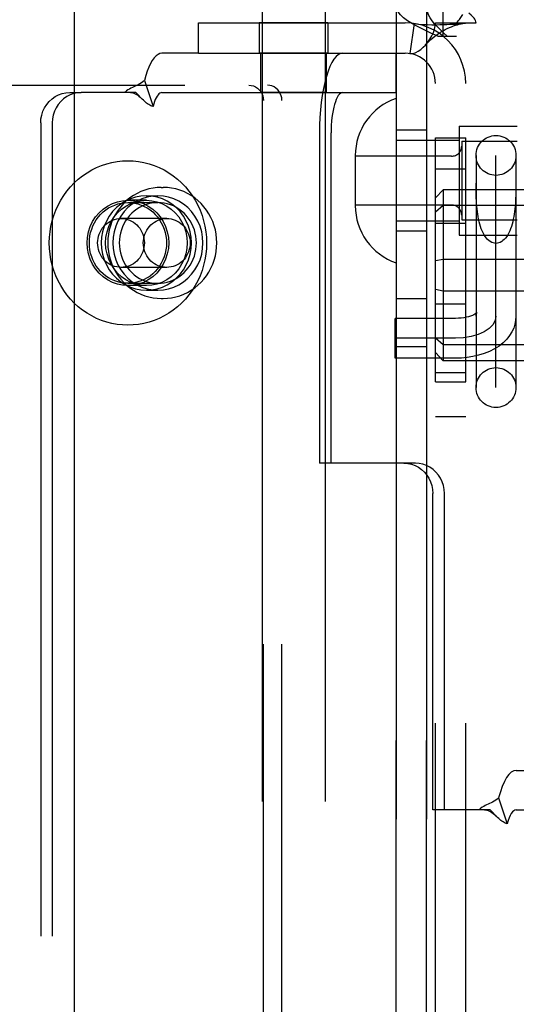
# Model space of a CAD drawing. Header units: inches. Extents: x 0 to 293, y 0 to 190.
# Tile 12 of 28: x 89 to 90, y 99 to 101. Entities that reach past the tile are written whole.
import ezdxf

# ---------------------------------------------------------------- set-up
doc = ezdxf.new("R2010")
doc.units = ezdxf.units.IN
doc.header["$LTSCALE"] = 16.12069
doc.header["$MEASUREMENT"] = 0
doc.linetypes.add('HIDDEN', pattern=[0.2, 0.1, -0.1])
doc.layers.get('0').update_dxf_attribs({"linetype": 'CONTINUOUS'})
for name, color, linetype in [('02___PRT_ALL_AXES', 7, 'CONTINUOUS'), ('03___PRT_ALL_CURVES', 7, 'CONTINUOUS'), ('DEFAULT_2', 8, 'HIDDEN')]:
    doc.layers.add(name, color=color, linetype=linetype)

msp = doc.modelspace()

# ---------------------------------------------------------------- linework, layer by layer
at = {"color": 3, "linetype": 'Continuous'}
msp.add_line((89.1017, 136.6815), (89.1017, 62.3895), dxfattribs=at)
at = {"layer": '02___PRT_ALL_AXES', "color": 8, "linetype": 'HIDDEN'}
for p, q in [((89.4745, 100.9796), (89.4745, 97.5105)), ((89.5995, 100.9796), (89.5995, 97.5105)), ((89.7402, 97.8765), (89.7402, 100.9445)), ((89.8002, 97.8765), (89.8002, 100.9445)), ((89.469, 100.9105), (89.469, 100.8505)), ((89.605, 100.9105), (89.469, 100.9105)), ((89.605, 100.9105), (89.605, 100.8505)), ((89.605, 100.8505), (89.469, 100.8505)), ((89.472, 100.7725), (89.472, 100.8505)), ((89.602, 100.7725), (89.602, 100.8505)), ((89.602, 100.7725), (89.472, 100.7725)), ((89.8652, 100.706), (89.8652, 100.49)), ((89.8652, 100.706), (89.9802, 100.706)), ((89.8002, 100.698), (89.7402, 100.698)), ((89.8182, 100.1995), (89.8182, 100.6825)), ((89.8182, 100.6825), (89.8782, 100.6825)), ((89.8782, 100.1995), (89.8782, 100.6825)), ((89.8182, 100.6215), (89.8782, 100.6215)), ((89.245, 100.568), (89.2678, 100.568)), ((89.2747, 100.5845), (89.2785, 100.5845)), ((89.245, 100.559), (89.2085, 100.559)), ((89.8182, 100.5135), (89.8782, 100.5135)), ((89.8002, 100.498), (89.7402, 100.498)), ((89.8652, 100.49), (89.9802, 100.49)), ((89.245, 100.39), (89.2085, 100.39)), ((89.245, 100.381), (89.2678, 100.381)), ((89.2747, 100.3645), (89.2785, 100.3645)), ((89.7402, 100.3645), (89.8002, 100.3645)), ((89.8182, 100.3535), (89.8782, 100.3535)), ((89.7402, 100.2695), (89.8002, 100.2695)), ((89.8182, 100.2175), (89.8782, 100.2175)), ((89.8182, 100.1995), (89.8782, 100.1995)), ((89.8182, 100.1305), (89.8782, 100.1305))]:
    msp.add_line(p, q, dxfattribs=at)
for points in [[(89.245, 100.568), (89.2342, 100.5673), (89.2236, 100.5653), (89.2133, 100.5619), (89.2035, 100.5573), (89.1942, 100.5514), (89.1857, 100.5445), (89.1781, 100.5365), (89.1715, 100.5276), (89.1659, 100.5179), (89.1614, 100.5076), (89.1582, 100.4968), (89.1563, 100.4857), (89.1556, 100.4745), (89.1563, 100.4632), (89.1582, 100.4521), (89.1614, 100.4413), (89.1659, 100.431), (89.1715, 100.4214), (89.1781, 100.4125), (89.1857, 100.4045), (89.1942, 100.3975), (89.2035, 100.3917), (89.2133, 100.3871), (89.2236, 100.3837), (89.2342, 100.3817), (89.245, 100.381)], [(89.2678, 100.568), (89.257, 100.5673), (89.2464, 100.5653), (89.2361, 100.5619), (89.2263, 100.5573), (89.2171, 100.5514), (89.2086, 100.5445), (89.2009, 100.5365), (89.1943, 100.5276), (89.1887, 100.5179), (89.1842, 100.5076), (89.181, 100.4968), (89.1791, 100.4857), (89.1784, 100.4745), (89.1791, 100.4632), (89.181, 100.4521), (89.1842, 100.4413), (89.1887, 100.431), (89.1943, 100.4214), (89.2009, 100.4125), (89.2086, 100.4045), (89.2171, 100.3975), (89.2263, 100.3917), (89.2361, 100.3871), (89.2464, 100.3837), (89.257, 100.3817), (89.2678, 100.381)], [(89.245, 100.381), (89.2559, 100.3817), (89.2664, 100.3837), (89.2767, 100.3871), (89.2866, 100.3917), (89.2958, 100.3975), (89.3043, 100.4045), (89.312, 100.4125), (89.3186, 100.4214), (89.3242, 100.431), (89.3286, 100.4413), (89.3318, 100.4521), (89.3338, 100.4632), (89.3344, 100.4745), (89.3338, 100.4857), (89.3318, 100.4968), (89.3286, 100.5076), (89.3242, 100.5179), (89.3186, 100.5276), (89.312, 100.5365), (89.3043, 100.5445), (89.2958, 100.5514), (89.2866, 100.5573), (89.2767, 100.5619), (89.2664, 100.5653), (89.2559, 100.5673), (89.245, 100.568)], [(89.2678, 100.381), (89.2787, 100.3817), (89.2892, 100.3837), (89.2995, 100.3871), (89.3094, 100.3917), (89.3186, 100.3975), (89.3271, 100.4045), (89.3348, 100.4125), (89.3414, 100.4214), (89.347, 100.431), (89.3514, 100.4413), (89.3547, 100.4521), (89.3566, 100.4632), (89.3573, 100.4745), (89.3566, 100.4857), (89.3547, 100.4968), (89.3514, 100.5076), (89.347, 100.5179), (89.3414, 100.5276), (89.3348, 100.5365), (89.3271, 100.5445), (89.3186, 100.5514), (89.3094, 100.5573), (89.2995, 100.5619), (89.2892, 100.5653), (89.2787, 100.5673), (89.2678, 100.568)], [(89.2085, 100.39), (89.1979, 100.3907), (89.1876, 100.3929), (89.1776, 100.3964), (89.1681, 100.4013), (89.1593, 100.4074), (89.1514, 100.4147), (89.1444, 100.423), (89.1385, 100.4322), (89.1338, 100.4421), (89.1304, 100.4526), (89.1284, 100.4634), (89.1277, 100.4745), (89.1284, 100.4855), (89.1304, 100.4963), (89.1338, 100.5068), (89.1385, 100.5167), (89.1444, 100.5259), (89.1514, 100.5342), (89.1593, 100.5415), (89.1681, 100.5476), (89.1776, 100.5525), (89.1876, 100.5561), (89.1979, 100.5582), (89.2085, 100.559)], [(89.245, 100.39), (89.2344, 100.3907), (89.2241, 100.3929), (89.2141, 100.3964), (89.2046, 100.4013), (89.1959, 100.4074), (89.1879, 100.4147), (89.1809, 100.423), (89.1751, 100.4322), (89.1704, 100.4421), (89.167, 100.4526), (89.1649, 100.4634), (89.1642, 100.4745), (89.1649, 100.4855), (89.167, 100.4963), (89.1704, 100.5068), (89.1751, 100.5167), (89.1809, 100.5259), (89.1879, 100.5342), (89.1959, 100.5415), (89.2046, 100.5476), (89.2141, 100.5525), (89.2241, 100.5561), (89.2344, 100.5582), (89.245, 100.559)], [(89.2678, 100.5545), (89.2615, 100.5542), (89.2553, 100.5534), (89.2491, 100.552), (89.243, 100.5501), (89.2371, 100.5477), (89.2314, 100.5448), (89.226, 100.5414), (89.2209, 100.5376), (89.216, 100.5333), (89.2116, 100.5287), (89.2075, 100.5236), (89.2038, 100.5182), (89.2006, 100.5125), (89.1978, 100.5066), (89.1955, 100.5004), (89.1937, 100.4941), (89.1924, 100.4876), (89.1916, 100.4811), (89.1913, 100.4745)], [(89.2085, 100.559), (89.2191, 100.5582), (89.2294, 100.5561), (89.2394, 100.5525), (89.2489, 100.5476), (89.2577, 100.5415), (89.2656, 100.5342), (89.2726, 100.5259), (89.2785, 100.5167), (89.2831, 100.5068), (89.2865, 100.4963), (89.2886, 100.4855), (89.2893, 100.4745), (89.2886, 100.4634), (89.2865, 100.4526), (89.2831, 100.4421), (89.2785, 100.4322), (89.2726, 100.423), (89.2656, 100.4147), (89.2577, 100.4074), (89.2489, 100.4013), (89.2394, 100.3964), (89.2294, 100.3929), (89.2191, 100.3907), (89.2085, 100.39)], [(89.245, 100.559), (89.2557, 100.5582), (89.266, 100.5561), (89.276, 100.5525), (89.2854, 100.5476), (89.2942, 100.5415), (89.3022, 100.5342), (89.3091, 100.5259), (89.315, 100.5167), (89.3197, 100.5068), (89.3231, 100.4963), (89.3251, 100.4855), (89.3258, 100.4745), (89.3251, 100.4634), (89.3231, 100.4526), (89.3197, 100.4421), (89.315, 100.4322), (89.3091, 100.423), (89.3022, 100.4147), (89.2942, 100.4074), (89.2854, 100.4013), (89.276, 100.3964), (89.266, 100.3929), (89.2557, 100.3907), (89.245, 100.39)], [(89.3443, 100.4745), (89.3441, 100.4811), (89.3433, 100.4876), (89.342, 100.4941), (89.3402, 100.5004), (89.3379, 100.5066), (89.3351, 100.5125), (89.3319, 100.5182), (89.3282, 100.5236), (89.3241, 100.5287), (89.3197, 100.5333), (89.3148, 100.5376), (89.3097, 100.5414), (89.3043, 100.5448), (89.2986, 100.5477), (89.2927, 100.5501), (89.2866, 100.552), (89.2804, 100.5534), (89.2742, 100.5542), (89.2678, 100.5545)], [(89.1913, 100.4745), (89.1916, 100.4678), (89.1924, 100.4613), (89.1937, 100.4548), (89.1955, 100.4485), (89.1978, 100.4423), (89.2006, 100.4364), (89.2038, 100.4307), (89.2075, 100.4253), (89.2116, 100.4203), (89.216, 100.4156), (89.2209, 100.4113), (89.226, 100.4075), (89.2314, 100.4041), (89.2371, 100.4012), (89.243, 100.3988), (89.2491, 100.3969), (89.2553, 100.3956), (89.2615, 100.3947), (89.2678, 100.3945)], [(89.2678, 100.3945), (89.2742, 100.3947), (89.2804, 100.3956), (89.2866, 100.3969), (89.2927, 100.3988), (89.2986, 100.4012), (89.3043, 100.4041), (89.3097, 100.4075), (89.3148, 100.4113), (89.3197, 100.4156), (89.3241, 100.4203), (89.3282, 100.4253), (89.3319, 100.4307), (89.3351, 100.4364), (89.3379, 100.4423), (89.3402, 100.4485), (89.342, 100.4548), (89.3433, 100.4613), (89.3441, 100.4678), (89.3443, 100.4745)]]:
    msp.add_lwpolyline(points, dxfattribs=at)
at = {"layer": '03___PRT_ALL_CURVES', "color": 8, "linetype": 'HIDDEN'}
for p, q in [((89.9382, 100.1882), (89.9382, 100.6476)), ((89.8582, 100.2855), (89.7382, 100.2855))]:
    msp.add_line(p, q, dxfattribs=at)
msp.add_lwpolyline([(89.9382, 100.3291), (89.9367, 100.3206), (89.9322, 100.3125), (89.9248, 100.305), (89.9148, 100.2983), (89.9027, 100.2928), (89.889, 100.2888), (89.874, 100.2863), (89.8582, 100.2855)], dxfattribs=at)
at = {"layer": 'DEFAULT_2', "color": 8, "linetype": 'HIDDEN'}
for p, q in [((89.8337, 100.8845), (89.8337, 101.0045)), ((89.7402, 100.9445), (89.7402, 97.8765)), ((89.8002, 100.9445), (89.8002, 97.8765)), ((89.3482, 100.8505), (89.3482, 100.9105)), ((89.3482, 100.9105), (89.7582, 100.9105)), ((89.776, 100.9091), (89.7671, 100.8498)), ((89.8182, 97.9105), (89.8182, 100.9105)), ((89.8182, 100.9105), (89.8599, 100.9105)), ((89.8599, 100.9105), (89.8991, 100.9105)), ((89.8782, 97.9105), (89.8782, 100.9105)), ((89.8231, 100.8845), (89.8602, 100.8845)), ((89.3482, 100.8505), (89.2759, 100.8505)), ((89.3482, 100.8505), (89.7582, 100.8505)), ((89.74, 100.7725), (89.74, 100.8505)), ((87.7091, 100.787), (89.4851, 100.787)), ((89.2411, 100.7962), (89.2583, 100.745)), ((89.093, 100.7725), (89.1158, 100.7725)), ((89.2241, 100.7725), (89.1158, 100.7725)), ((89.2347, 100.7615), (89.2281, 100.7685)), ((89.2352, 100.761), (89.2347, 100.7615)), ((89.2759, 100.7725), (89.74, 100.7725)), ((89.4772, 98.067), (89.4772, 100.757)), ((89.5138, 98.067), (89.5138, 100.757)), ((89.0356, 100.7125), (89.0356, 98.1125)), ((89.0584, 100.7125), (89.0584, 98.1125)), ((89.5884, 100.6925), (89.5884, 100.038)), ((89.6112, 100.038), (89.6112, 100.6925)), ((89.7402, 100.678), (89.8652, 100.678)), ((89.8702, 100.676), (89.8702, 100.52)), ((89.8702, 100.676), (89.9802, 100.676)), ((89.6592, 100.6475), (89.6592, 100.5485)), ((89.8502, 100.6465), (89.6592, 100.6465)), ((89.8987, 100.6479), (89.8987, 100.1879)), ((89.9777, 100.6479), (89.9777, 100.1879)), ((89.8988, 100.5832), (89.8987, 100.5928)), ((89.8332, 100.58), (89.8182, 100.5637)), ((89.8332, 100.58), (89.8332, 100.2409)), ((93.3032, 100.58), (89.8332, 100.58)), ((89.2085, 100.5545), (89.2678, 100.5545)), ((89.8502, 100.5495), (89.6592, 100.5495)), ((89.8332, 100.5487), (89.8182, 100.5354)), ((93.3032, 100.5487), (89.8332, 100.5487)), ((89.2854, 100.523), (89.1948, 100.523)), ((89.7402, 100.518), (89.8652, 100.518)), ((89.8702, 100.52), (89.9802, 100.52)), ((89.8332, 100.4418), (89.8182, 100.4388)), ((93.3032, 100.4418), (89.8332, 100.4418)), ((89.2854, 100.426), (89.1948, 100.426)), ((89.2085, 100.3945), (89.2678, 100.3945)), ((89.8332, 100.3791), (89.8182, 100.3821)), ((93.3032, 100.3791), (89.8332, 100.3791)), ((89.7382, 100.246), (89.7382, 100.325)), ((89.8582, 100.325), (89.7382, 100.325)), ((89.8332, 100.2723), (89.8182, 100.2855)), ((89.8332, 100.2409), (89.8182, 100.2572)), ((93.3032, 100.2723), (89.8332, 100.2723)), ((89.8582, 100.246), (89.7382, 100.246)), ((93.3032, 100.2409), (89.8332, 100.2409)), ((89.6112, 100.038), (89.5884, 100.038)), ((89.7785, 100.038), (89.6112, 100.038)), ((89.8131, 99.351), (89.8131, 99.978)), ((89.8359, 99.351), (89.8359, 99.978)), ((89.9783, 99.429), (90.3441, 99.429)), ((89.9435, 99.3747), (89.9607, 99.3235)), ((89.8359, 99.351), (89.8131, 99.351)), ((89.9265, 99.351), (89.8359, 99.351)), ((89.9371, 99.34), (89.9305, 99.347)), ((89.9376, 99.3395), (89.9371, 99.34)), ((89.9783, 99.351), (90.3441, 99.351))]:
    msp.add_line(p, q, dxfattribs=at)
for points in [[(89.8231, 100.8845), (89.8091, 100.8905), (89.7959, 100.8965), (89.7837, 100.9025), (89.7727, 100.9085), (89.7631, 100.9145), (89.7551, 100.9205), (89.7486, 100.9265), (89.744, 100.9325), (89.7412, 100.9385), (89.7402, 100.9445)], [(89.8417, 100.8845), (89.8347, 100.8905), (89.8281, 100.8965), (89.822, 100.9025), (89.8165, 100.9085), (89.8117, 100.9145), (89.8076, 100.9205), (89.8044, 100.9265), (89.8021, 100.9325), (89.8007, 100.9385), (89.8002, 100.9445)], [(89.8599, 100.9105), (89.8621, 100.9129), (89.864, 100.9151), (89.8656, 100.9173), (89.8671, 100.9193), (89.8684, 100.9213), (89.8697, 100.9233), (89.8722, 100.9274)], [(89.8991, 100.9105), (89.8985, 100.9128), (89.8976, 100.9152), (89.8963, 100.9176), (89.8947, 100.9199), (89.893, 100.922), (89.8911, 100.924), (89.8891, 100.9259), (89.8846, 100.9299)], [(89.776, 100.9091), (89.7845, 100.9081), (89.7934, 100.9075), (89.8025, 100.9071), (89.8112, 100.907), (89.8195, 100.907), (89.8271, 100.9071), (89.8341, 100.9072), (89.8406, 100.9075), (89.8468, 100.9077), (89.8525, 100.908), (89.858, 100.9083), (89.863, 100.9087), (89.8675, 100.909), (89.8712, 100.9094), (89.8742, 100.9097), (89.8758, 100.9099)], [(89.7982, 100.8665), (89.7987, 100.8671), (89.8031, 100.8726), (89.8072, 100.8786), (89.8108, 100.885), (89.814, 100.8917), (89.8163, 100.8984), (89.8177, 100.9046), (89.8182, 100.9105)], [(89.7982, 100.8665), (89.8009, 100.8696), (89.8049, 100.8736), (89.8089, 100.8774), (89.8129, 100.8809), (89.817, 100.8841), (89.821, 100.8872), (89.8251, 100.89), (89.8293, 100.8926), (89.8334, 100.8951), (89.8376, 100.8973), (89.8417, 100.8994), (89.8459, 100.9012), (89.85, 100.9029), (89.854, 100.9044), (89.8579, 100.9057), (89.8617, 100.9069), (89.8654, 100.9079), (89.8689, 100.9087), (89.8723, 100.9093), (89.8753, 100.9098), (89.8764, 100.91)], [(89.8764, 100.91), (89.8778, 100.9103), (89.8782, 100.9105)], [(89.7671, 100.8498), (89.7706, 100.8496), (89.7746, 100.8502), (89.7792, 100.8518), (89.7841, 100.8544), (89.7891, 100.8579), (89.7941, 100.8622), (89.7982, 100.8665)], [(89.2759, 100.8505), (89.272, 100.8499), (89.2681, 100.8482), (89.2642, 100.8453), (89.2604, 100.8413), (89.2568, 100.8363), (89.2533, 100.8302), (89.2499, 100.823), (89.2468, 100.815), (89.2438, 100.8061), (89.2411, 100.7962)], [(89.6345, 100.8505), (89.63, 100.8497), (89.6255, 100.8474), (89.6211, 100.8437), (89.6169, 100.8384), (89.6128, 100.8318), (89.6089, 100.8238), (89.6052, 100.8146), (89.6019, 100.8042), (89.5988, 100.7927), (89.5961, 100.7803), (89.5938, 100.7669), (89.5919, 100.7529), (89.5903, 100.7383), (89.5892, 100.7233), (89.5886, 100.708), (89.5884, 100.6925)], [(89.2411, 100.7962), (89.2382, 100.7938), (89.2352, 100.7917), (89.2321, 100.7897), (89.229, 100.788), (89.226, 100.7865), (89.2231, 100.7851), (89.2202, 100.7837), (89.2173, 100.7824), (89.2144, 100.7809), (89.2115, 100.7794), (89.2086, 100.7777), (89.2059, 100.7759), (89.2035, 100.7742), (89.2013, 100.7725)], [(89.4485, 100.787), (89.4531, 100.7866), (89.4574, 100.7855), (89.4615, 100.7837), (89.4654, 100.7812), (89.4688, 100.7782), (89.4717, 100.7746), (89.4741, 100.7706), (89.4758, 100.7662), (89.4768, 100.7617), (89.4772, 100.757)], [(89.5138, 100.757), (89.5134, 100.7617), (89.5124, 100.7662), (89.5106, 100.7706), (89.5083, 100.7746), (89.5054, 100.7782), (89.5019, 100.7812), (89.4981, 100.7837), (89.4939, 100.7855), (89.4896, 100.7866), (89.4851, 100.787)], [(89.0356, 100.7125), (89.0361, 100.7204), (89.0376, 100.728), (89.04, 100.7354), (89.0433, 100.7425), (89.0475, 100.749), (89.0524, 100.7549), (89.0581, 100.7601), (89.0643, 100.7644), (89.071, 100.7679), (89.0781, 100.7704), (89.0854, 100.7719), (89.093, 100.7725)], [(89.1158, 100.7725), (89.1082, 100.7719), (89.1009, 100.7704), (89.0938, 100.7679), (89.0871, 100.7644), (89.0809, 100.7601), (89.0752, 100.7549), (89.0703, 100.749), (89.0661, 100.7425), (89.0628, 100.7354), (89.0604, 100.728), (89.0589, 100.7204), (89.0584, 100.7125)], [(89.2133, 100.7725), (89.215, 100.7724), (89.2179, 100.772), (89.2205, 100.7712), (89.223, 100.7702), (89.2255, 100.7689), (89.2279, 100.7673), (89.2303, 100.7655), (89.2327, 100.7635), (89.2352, 100.761)], [(89.2281, 100.7685), (89.2261, 100.7706), (89.2241, 100.7725)], [(89.2759, 100.7725), (89.2739, 100.7722), (89.272, 100.7713), (89.27, 100.7699), (89.2681, 100.7678), (89.2662, 100.7653), (89.2645, 100.7622), (89.2628, 100.7586), (89.2612, 100.7545), (89.2597, 100.75), (89.2583, 100.745)], [(89.6345, 100.7725), (89.6322, 100.7721), (89.63, 100.7709), (89.6278, 100.769), (89.6256, 100.7664), (89.6235, 100.763), (89.6216, 100.759), (89.6197, 100.7543), (89.618, 100.749), (89.6165, 100.7432), (89.6151, 100.7369), (89.6139, 100.7302), (89.6129, 100.7231), (89.6122, 100.7157), (89.6116, 100.7081), (89.6113, 100.7003), (89.6112, 100.6925)], [(89.2583, 100.745), (89.2562, 100.7456), (89.2541, 100.7464), (89.252, 100.7473), (89.2498, 100.7485), (89.2476, 100.75), (89.2454, 100.7516), (89.2433, 100.7533), (89.2412, 100.7551), (89.2391, 100.7571), (89.2369, 100.7593), (89.2352, 100.761)], [(89.0526, 100.4745), (89.053, 100.4856), (89.0541, 100.4967), (89.0559, 100.5076), (89.0584, 100.5184), (89.0616, 100.5291), (89.0655, 100.5394), (89.0701, 100.5495), (89.0753, 100.5592), (89.0811, 100.5685), (89.0876, 100.5773), (89.0946, 100.5857), (89.1021, 100.5936), (89.1101, 100.6009), (89.1186, 100.6076), (89.1275, 100.6137), (89.1368, 100.6192), (89.1464, 100.624), (89.1563, 100.6281), (89.1664, 100.6314), (89.1768, 100.6341), (89.1873, 100.636), (89.1979, 100.6371), (89.2085, 100.6375), (89.2191, 100.6371), (89.2297, 100.636), (89.2402, 100.6341), (89.2505, 100.6314), (89.2607, 100.6281), (89.2706, 100.624), (89.2802, 100.6192), (89.2895, 100.6137), (89.2984, 100.6076), (89.3069, 100.6009), (89.3149, 100.5936), (89.3224, 100.5857), (89.3294, 100.5773), (89.3358, 100.5685), (89.3417, 100.5592), (89.3469, 100.5495), (89.3515, 100.5394), (89.3554, 100.5291), (89.3586, 100.5184), (89.3611, 100.5076), (89.3629, 100.4967), (89.364, 100.4856), (89.3644, 100.4745)], [(89.9777, 100.5928), (89.9776, 100.5832), (89.9776, 100.5783), (89.9775, 100.5733), (89.9774, 100.5683), (89.9772, 100.5631), (89.9769, 100.558), (89.9766, 100.5527), (89.9762, 100.5475), (89.9757, 100.5422), (89.9751, 100.537), (89.9744, 100.5318), (89.9736, 100.5267), (89.9726, 100.5216), (89.9715, 100.5166), (89.9703, 100.5118), (89.9688, 100.5071), (89.9673, 100.5027), (89.9655, 100.4984), (89.9637, 100.4944), (89.9616, 100.4907), (89.9594, 100.4872), (89.9571, 100.4841), (89.9547, 100.4814), (89.9521, 100.4791), (89.9495, 100.4771), (89.9467, 100.4756), (89.9439, 100.4745), (89.9411, 100.4738), (89.9382, 100.4736)], [(89.2747, 100.5845), (89.2664, 100.5841), (89.2582, 100.5831), (89.25, 100.5815), (89.242, 100.5791), (89.2342, 100.5762), (89.2267, 100.5726), (89.2194, 100.5684), (89.2125, 100.5636), (89.2059, 100.5583), (89.1998, 100.5524), (89.1941, 100.5461), (89.1889, 100.5393), (89.1842, 100.5321), (89.1801, 100.5246), (89.1766, 100.5167), (89.1737, 100.5086), (89.1714, 100.5002), (89.1698, 100.4917), (89.1688, 100.4831), (89.1685, 100.4745)], [(89.3847, 100.4745), (89.3844, 100.4831), (89.3834, 100.4918), (89.3818, 100.5003), (89.3795, 100.5086), (89.3766, 100.5167), (89.3731, 100.5246), (89.369, 100.5321), (89.3643, 100.5393), (89.3591, 100.5461), (89.3535, 100.5524), (89.3473, 100.5583), (89.3408, 100.5636), (89.3338, 100.5684), (89.3266, 100.5726), (89.319, 100.5762), (89.3112, 100.5791), (89.3032, 100.5815), (89.2951, 100.5831), (89.2868, 100.5841), (89.2785, 100.5845)], [(89.9382, 100.4736), (89.9353, 100.4738), (89.9325, 100.4745), (89.9297, 100.4756), (89.927, 100.4771), (89.9243, 100.4791), (89.9217, 100.4814), (89.9193, 100.4841), (89.917, 100.4872), (89.9148, 100.4907), (89.9128, 100.4944), (89.9109, 100.4984), (89.9091, 100.5027), (89.9076, 100.5071), (89.9062, 100.5118), (89.9049, 100.5166), (89.9038, 100.5216), (89.9028, 100.5267), (89.902, 100.5318), (89.9013, 100.537), (89.9007, 100.5422), (89.9002, 100.5475), (89.8998, 100.5527), (89.8995, 100.558), (89.8992, 100.5631), (89.8991, 100.5683), (89.8989, 100.5733), (89.8988, 100.5783), (89.8988, 100.5832)], [(89.132, 100.4745), (89.1323, 100.4815), (89.1331, 100.4884), (89.1346, 100.4952), (89.1366, 100.5018), (89.1392, 100.5083), (89.1422, 100.5145), (89.1458, 100.5204), (89.1499, 100.5259), (89.1544, 100.531), (89.1593, 100.5358), (89.1646, 100.54), (89.1702, 100.5438), (89.1762, 100.547), (89.1823, 100.5496), (89.1887, 100.5517), (89.1952, 100.5533), (89.2018, 100.5542), (89.2085, 100.5545)], [(89.2085, 100.5545), (89.2152, 100.5542), (89.2218, 100.5533), (89.2283, 100.5517), (89.2347, 100.5496), (89.2408, 100.547), (89.2467, 100.5438), (89.2524, 100.54), (89.2577, 100.5358), (89.2626, 100.531), (89.2671, 100.5259), (89.2712, 100.5204), (89.2747, 100.5145), (89.2778, 100.5083), (89.2804, 100.5018), (89.2824, 100.4952), (89.2838, 100.4884), (89.2847, 100.4815), (89.285, 100.4745)], [(89.1484, 100.4745), (89.1486, 100.479), (89.1492, 100.4834), (89.1501, 100.4877), (89.1515, 100.492), (89.1532, 100.4961), (89.1553, 100.5), (89.1577, 100.5037), (89.1605, 100.5071), (89.1635, 100.5103), (89.1668, 100.5132), (89.1703, 100.5157), (89.1741, 100.5179), (89.178, 100.5197), (89.1821, 100.5211), (89.1862, 100.5221), (89.1905, 100.5228), (89.1948, 100.523)], [(89.1948, 100.523), (89.199, 100.5228), (89.2033, 100.5221), (89.2074, 100.5211), (89.2115, 100.5197), (89.2154, 100.5179), (89.2192, 100.5157), (89.2227, 100.5132), (89.226, 100.5103), (89.229, 100.5071), (89.2318, 100.5037), (89.2342, 100.5), (89.2363, 100.4961), (89.238, 100.492), (89.2394, 100.4877), (89.2403, 100.4834), (89.2409, 100.479), (89.2411, 100.4745)], [(89.239, 100.4745), (89.2392, 100.479), (89.2398, 100.4834), (89.2408, 100.4877), (89.2421, 100.492), (89.2439, 100.4961), (89.246, 100.5), (89.2484, 100.5037), (89.2511, 100.5071), (89.2541, 100.5103), (89.2574, 100.5132), (89.261, 100.5157), (89.2647, 100.5179), (89.2686, 100.5197), (89.2727, 100.5211), (89.2769, 100.5221), (89.2811, 100.5228), (89.2854, 100.523)], [(89.2854, 100.523), (89.2897, 100.5228), (89.2939, 100.5221), (89.2981, 100.5211), (89.3021, 100.5197), (89.3061, 100.5179), (89.3098, 100.5157), (89.3133, 100.5132), (89.3166, 100.5103), (89.3197, 100.5071), (89.3224, 100.5037), (89.3248, 100.5), (89.3269, 100.4961), (89.3286, 100.492), (89.33, 100.4877), (89.331, 100.4834), (89.3316, 100.479), (89.3318, 100.4745)], [(89.3644, 100.4745), (89.364, 100.4633), (89.3629, 100.4523), (89.3611, 100.4413), (89.3586, 100.4305), (89.3554, 100.4199), (89.3515, 100.4095), (89.3469, 100.3995), (89.3417, 100.3898), (89.3358, 100.3805), (89.3294, 100.3716), (89.3224, 100.3632), (89.3149, 100.3553), (89.3069, 100.348), (89.2984, 100.3413), (89.2895, 100.3352), (89.2802, 100.3297), (89.2706, 100.325), (89.2607, 100.3209), (89.2505, 100.3175), (89.2402, 100.3149), (89.2297, 100.313), (89.2191, 100.3119), (89.2085, 100.3115), (89.1979, 100.3119), (89.1873, 100.313), (89.1768, 100.3149), (89.1664, 100.3175), (89.1563, 100.3209), (89.1464, 100.325), (89.1368, 100.3297), (89.1275, 100.3352), (89.1186, 100.3413), (89.1101, 100.348), (89.1021, 100.3553), (89.0946, 100.3632), (89.0876, 100.3716), (89.0811, 100.3805), (89.0753, 100.3898), (89.0701, 100.3995), (89.0655, 100.4095), (89.0616, 100.4199), (89.0584, 100.4305), (89.0559, 100.4413), (89.0541, 100.4523), (89.053, 100.4633), (89.0526, 100.4745)], [(89.2085, 100.3945), (89.2018, 100.3948), (89.1952, 100.3957), (89.1887, 100.3972), (89.1823, 100.3993), (89.1762, 100.402), (89.1702, 100.4052), (89.1646, 100.4089), (89.1593, 100.4132), (89.1544, 100.4179), (89.1499, 100.423), (89.1458, 100.4286), (89.1422, 100.4345), (89.1392, 100.4407), (89.1366, 100.4471), (89.1346, 100.4538), (89.1331, 100.4606), (89.1323, 100.4675), (89.132, 100.4745)], [(89.1948, 100.426), (89.1905, 100.4262), (89.1862, 100.4268), (89.1821, 100.4278), (89.178, 100.4292), (89.1741, 100.4311), (89.1703, 100.4332), (89.1668, 100.4358), (89.1635, 100.4386), (89.1605, 100.4418), (89.1577, 100.4452), (89.1553, 100.4489), (89.1532, 100.4529), (89.1515, 100.457), (89.1501, 100.4612), (89.1492, 100.4656), (89.1486, 100.47), (89.1484, 100.4745)], [(89.1685, 100.4745), (89.1688, 100.4658), (89.1698, 100.4572), (89.1715, 100.4487), (89.1737, 100.4403), (89.1766, 100.4322), (89.1802, 100.4244), (89.1843, 100.4168), (89.1889, 100.4096), (89.1941, 100.4028), (89.1998, 100.3965), (89.2059, 100.3907), (89.2125, 100.3853), (89.2194, 100.3806), (89.2267, 100.3764), (89.2342, 100.3728), (89.242, 100.3698), (89.25, 100.3675), (89.2582, 100.3658), (89.2664, 100.3648), (89.2747, 100.3645)], [(89.2411, 100.4745), (89.2409, 100.47), (89.2403, 100.4656), (89.2394, 100.4612), (89.238, 100.457), (89.2363, 100.4529), (89.2342, 100.4489), (89.2318, 100.4452), (89.229, 100.4418), (89.226, 100.4386), (89.2227, 100.4358), (89.2192, 100.4332), (89.2154, 100.4311), (89.2115, 100.4292), (89.2074, 100.4278), (89.2033, 100.4268), (89.199, 100.4262), (89.1948, 100.426)], [(89.285, 100.4745), (89.2847, 100.4675), (89.2838, 100.4606), (89.2824, 100.4538), (89.2804, 100.4471), (89.2778, 100.4407), (89.2747, 100.4345), (89.2712, 100.4286), (89.2671, 100.423), (89.2626, 100.4179), (89.2577, 100.4132), (89.2524, 100.4089), (89.2467, 100.4052), (89.2408, 100.402), (89.2347, 100.3993), (89.2283, 100.3972), (89.2218, 100.3957), (89.2152, 100.3948), (89.2085, 100.3945)], [(89.2854, 100.426), (89.2811, 100.4262), (89.2769, 100.4268), (89.2727, 100.4278), (89.2686, 100.4292), (89.2647, 100.4311), (89.261, 100.4332), (89.2574, 100.4358), (89.2541, 100.4386), (89.2511, 100.4418), (89.2484, 100.4452), (89.246, 100.4489), (89.2439, 100.4529), (89.2421, 100.457), (89.2408, 100.4612), (89.2398, 100.4656), (89.2392, 100.47), (89.239, 100.4745)], [(89.2785, 100.3645), (89.2868, 100.3648), (89.295, 100.3658), (89.3032, 100.3675), (89.3112, 100.3698), (89.319, 100.3728), (89.3266, 100.3764), (89.3338, 100.3806), (89.3408, 100.3853), (89.3473, 100.3907), (89.3535, 100.3965), (89.3591, 100.4029), (89.3643, 100.4096), (89.369, 100.4168), (89.3731, 100.4244), (89.3766, 100.4322), (89.3795, 100.4404), (89.3818, 100.4487), (89.3834, 100.4572), (89.3844, 100.4658), (89.3847, 100.4745)], [(89.3318, 100.4745), (89.3316, 100.47), (89.331, 100.4656), (89.33, 100.4612), (89.3286, 100.457), (89.3269, 100.4529), (89.3248, 100.4489), (89.3224, 100.4452), (89.3197, 100.4418), (89.3166, 100.4386), (89.3133, 100.4358), (89.3098, 100.4332), (89.3061, 100.4311), (89.3021, 100.4292), (89.2981, 100.4278), (89.2939, 100.4268), (89.2897, 100.4262), (89.2854, 100.426)], [(89.9004, 100.3359), (89.9005, 100.3361), (89.9007, 100.3363), (89.9004, 100.3361), (89.8997, 100.3354), (89.8984, 100.3345), (89.8966, 100.3334), (89.8943, 100.3321), (89.8914, 100.3308), (89.8879, 100.3295), (89.8839, 100.3283), (89.8794, 100.3272), (89.8745, 100.3262), (89.8692, 100.3255), (89.8638, 100.3251), (89.8582, 100.325)], [(89.8987, 100.3291), (89.8989, 100.3317), (89.8994, 100.3338), (89.9, 100.3353), (89.9004, 100.3359)], [(89.9777, 100.3291), (89.9772, 100.3214), (89.9758, 100.3136), (89.9733, 100.3059), (89.9698, 100.2983), (89.9652, 100.2908), (89.9594, 100.2835), (89.9525, 100.2766), (89.9444, 100.2702), (89.9352, 100.2644), (89.9252, 100.2594), (89.9147, 100.2552), (89.9038, 100.2518), (89.8926, 100.2492), (89.8812, 100.2474), (89.8697, 100.2463), (89.8582, 100.246)], [(89.7557, 100.038), (89.7633, 100.0374), (89.7706, 100.0359), (89.7777, 100.0334), (89.7844, 100.0299), (89.7906, 100.0256), (89.7963, 100.0204), (89.8012, 100.0145), (89.8054, 100.008), (89.8087, 100.0009), (89.8111, 99.9935), (89.8126, 99.9859), (89.8131, 99.978)], [(89.8359, 99.978), (89.8354, 99.9859), (89.8339, 99.9935), (89.8315, 100.0009), (89.8282, 100.008), (89.824, 100.0145), (89.8191, 100.0204), (89.8134, 100.0256), (89.8072, 100.0299), (89.8005, 100.0334), (89.7934, 100.0359), (89.7861, 100.0374), (89.7785, 100.038)], [(89.9783, 99.429), (89.9734, 99.4281), (89.9685, 99.4254), (89.9638, 99.4209), (89.9592, 99.4148), (89.9548, 99.407), (89.9507, 99.3976), (89.947, 99.3869), (89.9435, 99.3747)], [(89.9435, 99.3747), (89.9406, 99.3723), (89.9376, 99.3702), (89.9345, 99.3682), (89.9314, 99.3665), (89.9284, 99.365), (89.9255, 99.3636), (89.9226, 99.3622), (89.9197, 99.3609), (89.9168, 99.3594), (89.9139, 99.3579), (89.911, 99.3562), (89.9083, 99.3544), (89.9059, 99.3527), (89.9037, 99.351)], [(89.9157, 99.351), (89.9174, 99.3509), (89.9203, 99.3505), (89.9229, 99.3497), (89.9254, 99.3487), (89.9279, 99.3474), (89.9303, 99.3458), (89.9327, 99.344), (89.9351, 99.342), (89.9376, 99.3395)], [(89.9305, 99.347), (89.9285, 99.3491), (89.9265, 99.351)], [(89.9607, 99.3235), (89.9586, 99.3241), (89.9565, 99.3249), (89.9544, 99.3258), (89.9522, 99.327), (89.95, 99.3285), (89.9478, 99.3301), (89.9457, 99.3318), (89.9436, 99.3336), (89.9415, 99.3356), (89.9393, 99.3378), (89.9376, 99.3395)], [(89.9783, 99.351), (89.9758, 99.3505), (89.9734, 99.3492), (89.971, 99.3469), (89.9686, 99.3438), (89.9664, 99.3398), (89.9644, 99.3351), (89.9624, 99.3297), (89.9607, 99.3235)]]:
    msp.add_lwpolyline(points, dxfattribs=at)
for centre in [(89.9382, 100.6479), (89.9382, 100.1879)]:
    msp.add_circle(centre, 0.0395, dxfattribs=at)
for centre, radius, start, end in [((89.7582, 100.7905), 0.12, 0, 90), ((89.7582, 100.7905), 0.06, 0, 90), ((89.7792, 100.6475), 0.12, 108.9656, 180), ((89.8502, 100.6665), 0.02, 270, 360), ((89.7792, 100.5485), 0.12, 180, 251.0344), ((89.8502, 100.5295), 0.02, 0, 90)]:
    msp.add_arc(centre, radius, start, end, dxfattribs=at)

doc.saveas('drawing.dxf')
